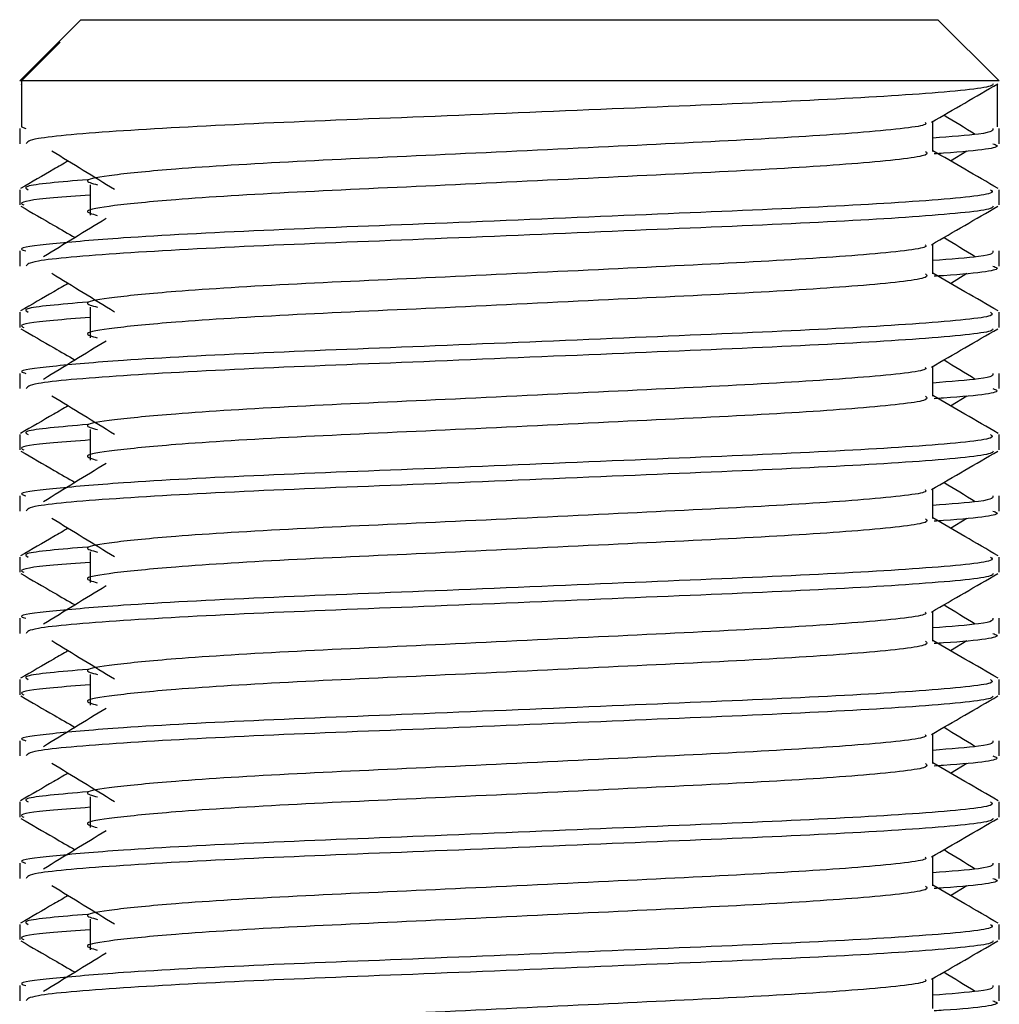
# Model space of a CAD drawing. Header units: millimetres. Extents: x 0 to 420, y 0 to 297.
# Tile 58 of 63: x 342.26 to 344.72, y 169.9 to 172.37. Entities that reach past the tile are written whole.
import ezdxf

# ---------------------------------------------------------------- set-up
doc = ezdxf.new("R2010")
doc.units = ezdxf.units.MM

msp = doc.modelspace()

# ---------------------------------------------------------------- linework, layer by layer
at = {"color": 7, "linetype": 'Continuous', "lineweight": 25}
for p, q in [((342.4169, 172.3689), (342.3583, 172.3103)), ((342.4169, 172.3689), (343.5834, 172.3689)), ((343.5834, 172.3689), (344.5637, 172.3689)), ((344.7171, 172.2156), (344.5637, 172.3689)), ((342.3583, 172.3103), (342.2636, 172.2156)), ((342.2682, 172.2156), (342.365, 172.3128)), ((342.3583, 172.3103), (342.365, 172.3128)), ((342.2682, 172.2156), (342.2636, 172.2156)), ((342.2665, 172.2084), (342.2682, 172.2074)), ((342.2682, 172.2156), (342.2682, 172.1006)), ((344.7171, 172.2156), (342.2682, 172.2156)), ((344.7125, 172.2074), (344.7125, 172.1006)), ((342.2636, 172.0964), (342.2636, 172.0582)), ((342.2682, 172.1006), (342.2789, 172.0964)), ((344.5511, 172.0392), (344.5511, 172.114)), ((344.7171, 172.0582), (344.7171, 172.0964)), ((344.5953, 172.0152), (344.6364, 172.0404)), ((342.4401, 171.9557), (342.4401, 171.8791)), ((342.2636, 171.9431), (342.2636, 171.9048)), ((344.7171, 171.9048), (344.7171, 171.9431)), ((344.5511, 171.7325), (344.5511, 171.8073)), ((342.2636, 171.7897), (342.2636, 171.7515)), ((344.7171, 171.7515), (344.7171, 171.7897)), ((344.5953, 171.7085), (344.6364, 171.7337)), ((342.2636, 171.6364), (342.2636, 171.5981)), ((342.4401, 171.649), (342.4401, 171.5724)), ((344.7171, 171.5981), (344.7171, 171.6364)), ((342.2636, 171.4831), (342.2636, 171.4448)), ((344.5511, 171.4259), (344.5511, 171.5006)), ((344.7171, 171.4448), (344.7171, 171.4831)), ((344.5953, 171.4018), (344.6364, 171.427)), ((342.4401, 171.3424), (342.4401, 171.2657)), ((342.2636, 171.3297), (342.2636, 171.2914)), ((344.7171, 171.2914), (344.7171, 171.3297)), ((344.5511, 171.1192), (344.5511, 171.1939)), ((342.2636, 171.1764), (342.2636, 171.1381)), ((344.7171, 171.1381), (344.7171, 171.1764)), ((344.5953, 171.0952), (344.6364, 171.1203)), ((342.4401, 171.0357), (342.4401, 170.959)), ((342.2636, 171.023), (342.2636, 170.9847)), ((344.7171, 170.9847), (344.7171, 171.023)), ((344.5511, 170.8125), (344.5511, 170.8873)), ((342.2636, 170.8697), (342.2636, 170.8315)), ((344.7171, 170.8315), (344.7171, 170.8697)), ((344.5953, 170.7885), (344.6364, 170.8136)), ((342.2636, 170.7163), (342.2636, 170.6781)), ((342.4401, 170.729), (342.4401, 170.6523)), ((344.7171, 170.6781), (344.7171, 170.7163)), ((344.5511, 170.5058), (344.5511, 170.5806)), ((342.2636, 170.563), (342.2636, 170.5248)), ((344.7171, 170.5248), (344.7171, 170.563)), ((344.5953, 170.4818), (344.6364, 170.5069)), ((342.4401, 170.4223), (342.4401, 170.3456)), ((342.2636, 170.4096), (342.2636, 170.3714)), ((344.7171, 170.3714), (344.7171, 170.4096)), ((344.5511, 170.1991), (344.5511, 170.2739)), ((342.2636, 170.2563), (342.2636, 170.2181)), ((344.7171, 170.2181), (344.7171, 170.2563)), ((344.5953, 170.1751), (344.6364, 170.2002)), ((342.2636, 170.1029), (342.2636, 170.0647)), ((342.4401, 170.1156), (342.4401, 170.0389)), ((344.7171, 170.0647), (344.7171, 170.1029)), ((342.2636, 169.9496), (342.2636, 169.9114)), ((344.5511, 169.8924), (344.5511, 169.9672)), ((344.7171, 169.9114), (344.7171, 169.9496))]:
    msp.add_line(p, q, dxfattribs=at)
for points, knots in [([(344.7024, 172.2082), (344.7015, 172.2063), (344.6976, 172.1984), (344.5391, 172.1825), (344.2149, 172.1646), (343.7797, 172.1468), (343.3064, 172.1265), (342.8564, 172.1096), (342.5023, 172.0906), (342.2889, 172.0725), (342.2823, 172.0624), (342.2795, 172.0582)], [0, 0, 0, 0, 0.0399117, 0.1661575, 0.2890582, 0.4118359, 0.5381002, 0.6595169, 0.7839817, 0.9096926, 1, 1, 1, 1]), ([(344.5478, 172.1121), (344.5755, 172.1281), (344.631, 172.1603), (344.6864, 172.1924), (344.7142, 172.2084)], [0, 0, 0, 0, 0.499936, 1, 1, 1, 1]), ([(344.6575, 172.0813), (344.6315, 172.0974), (344.6051, 172.1135), (344.5787, 172.1297), (344.5785, 172.1299)], [0, 0, 0, 0, 0.989832, 1, 1, 1, 1]), ([(344.5323, 172.1119), (344.5335, 172.1101), (344.5392, 172.1024), (344.3947, 172.0866), (344.1174, 172.0688), (343.7404, 172.0509), (343.331, 172.0307), (342.9433, 172.0137), (342.6568, 171.9963), (342.4917, 171.9797), (342.4146, 171.9674), (342.4447, 171.9591), (342.4581, 171.9554)], [0, 0, 0, 0, 0.035107, 0.156135, 0.273953, 0.391653, 0.512699, 0.629093, 0.748412, 0.840135, 0.92875, 1, 1, 1, 1]), ([(344.7017, 172.0964), (344.7024, 172.0919), (344.7036, 172.0841), (344.5954, 172.0757), (344.5511, 172.0722)], [0, 0, 0, 0, 0.590683, 1, 1, 1, 1]), ([(344.7012, 172.0582), (344.7057, 172.0568), (344.7286, 172.0494), (344.6695, 172.0403), (344.5624, 172.0334), (344.5544, 172.0329)], [0, 0, 0, 0, 0.18373, 0.938556, 1, 1, 1, 1]), ([(342.3443, 172.0404), (342.3704, 172.0244), (342.4227, 171.9923), (342.4749, 171.9603), (342.501, 171.9443)], [0, 0, 0, 0, 0.5000113, 1, 1, 1, 1]), ([(344.5327, 172.039), (344.5361, 172.036), (344.5462, 172.0271), (344.3969, 172.01), (344.1169, 171.9921), (343.7406, 171.9742), (343.331, 171.954), (342.9433, 171.937), (342.6568, 171.9196), (342.4917, 171.903), (342.4146, 171.8907), (342.4446, 171.8825), (342.458, 171.8788)], [0, 0, 0, 0, 0.059132, 0.177163, 0.292064, 0.406849, 0.524898, 0.638409, 0.754774, 0.844226, 0.930647, 1, 1, 1, 1]), ([(344.7148, 171.9461), (344.687, 171.9622), (344.6325, 171.9937), (344.5779, 172.0253), (344.5511, 172.0408)], [0, 0, 0, 0, 0.508368, 1, 1, 1, 1]), ([(342.3853, 172.0152), (342.3732, 172.0082), (342.3334, 171.9852), (342.2936, 171.9622), (342.2659, 171.9461)], [0, 0, 0, 0, 0.303338, 1, 1, 1, 1]), ([(342.4333, 171.9682), (342.3669, 171.9625), (342.2649, 171.9538), (342.2797, 171.9458), (342.2848, 171.9431)], [0, 0, 0, 0, 0.651043, 1, 1, 1, 1]), ([(344.6958, 171.9431), (344.6997, 171.9401), (344.7112, 171.9312), (344.5387, 171.9141), (344.2149, 171.8963), (343.7798, 171.8784), (343.306, 171.8582), (342.8581, 171.8412), (342.5252, 171.8238), (342.3387, 171.8071), (342.2535, 171.7971), (342.2741, 171.7911), (342.2789, 171.7897)], [0, 0, 0, 0, 0.061077, 0.184512, 0.304677, 0.424721, 0.548174, 0.666888, 0.788581, 0.882129, 0.97251, 1, 1, 1, 1]), ([(342.4401, 171.9296), (342.4075, 171.9272), (342.3073, 171.9199), (342.2595, 171.9121), (342.2711, 171.9062), (342.2737, 171.9048)], [0, 0, 0, 0, 0.270543, 0.831179, 1, 1, 1, 1]), ([(342.2665, 171.9017), (342.2942, 171.8857), (342.3395, 171.8595), (342.3847, 171.8333), (342.4022, 171.8232)], [0, 0, 0, 0, 0.61317, 1, 1, 1, 1]), ([(344.7024, 171.9015), (344.7015, 171.8996), (344.6976, 171.8917), (344.5391, 171.8758), (344.2149, 171.8579), (343.7797, 171.8401), (343.3064, 171.8198), (342.8564, 171.8029), (342.5023, 171.7839), (342.2889, 171.7658), (342.2823, 171.7557), (342.2795, 171.7515)], [0, 0, 0, 0, 0.039912, 0.166158, 0.289058, 0.411836, 0.5381, 0.659517, 0.783982, 0.909693, 1, 1, 1, 1]), ([(344.5478, 171.8054), (344.5755, 171.8215), (344.631, 171.8536), (344.6864, 171.8857), (344.7142, 171.9017)], [0, 0, 0, 0, 0.499936, 1, 1, 1, 1]), ([(342.4798, 171.8707), (342.4536, 171.8547), (342.4014, 171.8227), (342.3492, 171.7907), (342.3231, 171.7747)], [0, 0, 0, 0, 0.49999, 1, 1, 1, 1]), ([(344.5323, 171.8052), (344.5335, 171.8034), (344.5392, 171.7957), (344.3947, 171.7799), (344.1174, 171.7621), (343.7404, 171.7442), (343.331, 171.724), (342.9433, 171.707), (342.6568, 171.6896), (342.4917, 171.673), (342.4146, 171.6607), (342.4447, 171.6524), (342.4581, 171.6488)], [0, 0, 0, 0, 0.035107, 0.156135, 0.273953, 0.391653, 0.512699, 0.629093, 0.748412, 0.840135, 0.92875, 1, 1, 1, 1]), ([(344.6575, 171.7747), (344.6315, 171.7907), (344.6051, 171.8068), (344.5787, 171.823), (344.5785, 171.8232)], [0, 0, 0, 0, 0.989832, 1, 1, 1, 1]), ([(344.7017, 171.7897), (344.7024, 171.7852), (344.7036, 171.7774), (344.5954, 171.769), (344.5511, 171.7655)], [0, 0, 0, 0, 0.590683, 1, 1, 1, 1]), ([(344.7012, 171.7515), (344.7057, 171.7501), (344.7286, 171.7427), (344.6695, 171.7336), (344.5624, 171.7267), (344.5544, 171.7262)], [0, 0, 0, 0, 0.18373, 0.938556, 1, 1, 1, 1]), ([(342.3443, 171.7337), (342.3704, 171.7177), (342.4227, 171.6857), (342.4749, 171.6536), (342.501, 171.6376)], [0, 0, 0, 0, 0.500011, 1, 1, 1, 1]), ([(344.5327, 171.7323), (344.5361, 171.7293), (344.5462, 171.7204), (344.3969, 171.7033), (344.1169, 171.6854), (343.7406, 171.6676), (343.331, 171.6473), (342.9433, 171.6303), (342.6568, 171.6129), (342.4917, 171.5963), (342.4146, 171.584), (342.4446, 171.5758), (342.458, 171.5721)], [0, 0, 0, 0, 0.059132, 0.177163, 0.292064, 0.406849, 0.524898, 0.638409, 0.754774, 0.844226, 0.930647, 1, 1, 1, 1]), ([(344.7148, 171.6394), (344.687, 171.6555), (344.6325, 171.687), (344.5779, 171.7186), (344.5511, 171.7341)], [0, 0, 0, 0, 0.5083681, 1, 1, 1, 1]), ([(342.3853, 171.7085), (342.3732, 171.7015), (342.3334, 171.6785), (342.2936, 171.6555), (342.2659, 171.6394)], [0, 0, 0, 0, 0.303338, 1, 1, 1, 1]), ([(342.4333, 171.6615), (342.3669, 171.6558), (342.2649, 171.6472), (342.2797, 171.6392), (342.2848, 171.6364)], [0, 0, 0, 0, 0.651043, 1, 1, 1, 1]), ([(344.6958, 171.6364), (344.6997, 171.6334), (344.7112, 171.6245), (344.5387, 171.6075), (344.2149, 171.5896), (343.7798, 171.5717), (343.306, 171.5515), (342.8581, 171.5345), (342.5252, 171.5171), (342.3387, 171.5004), (342.2535, 171.4904), (342.2741, 171.4844), (342.2789, 171.4831)], [0, 0, 0, 0, 0.061077, 0.184512, 0.304677, 0.424721, 0.548174, 0.666888, 0.788581, 0.882129, 0.97251, 1, 1, 1, 1]), ([(342.4401, 171.6229), (342.4075, 171.6205), (342.3073, 171.6132), (342.2595, 171.6054), (342.2711, 171.5995), (342.2737, 171.5981)], [0, 0, 0, 0, 0.270543, 0.831179, 1, 1, 1, 1]), ([(342.2665, 171.595), (342.2942, 171.579), (342.3395, 171.5528), (342.3847, 171.5266), (342.4022, 171.5165)], [0, 0, 0, 0, 0.61317, 1, 1, 1, 1]), ([(344.7024, 171.5948), (344.7015, 171.5929), (344.6976, 171.585), (344.5391, 171.5691), (344.2149, 171.5512), (343.7797, 171.5334), (343.3064, 171.5131), (342.8564, 171.4962), (342.5023, 171.4772), (342.2889, 171.4591), (342.2823, 171.449), (342.2795, 171.4448)], [0, 0, 0, 0, 0.039912, 0.166158, 0.289058, 0.411836, 0.5381, 0.659517, 0.783982, 0.909693, 1, 1, 1, 1]), ([(344.5478, 171.4987), (344.5755, 171.5148), (344.631, 171.5469), (344.6864, 171.579), (344.7142, 171.595)], [0, 0, 0, 0, 0.499936, 1, 1, 1, 1]), ([(342.4798, 171.564), (342.4536, 171.548), (342.4014, 171.516), (342.3492, 171.484), (342.3231, 171.468)], [0, 0, 0, 0, 0.49999, 1, 1, 1, 1]), ([(344.6575, 171.468), (344.6315, 171.484), (344.6051, 171.5001), (344.5787, 171.5163), (344.5785, 171.5165)], [0, 0, 0, 0, 0.989832, 1, 1, 1, 1]), ([(344.5323, 171.4985), (344.5335, 171.4967), (344.5392, 171.489), (344.3947, 171.4733), (344.1174, 171.4554), (343.7404, 171.4375), (343.331, 171.4173), (342.9433, 171.4003), (342.6568, 171.3829), (342.4917, 171.3663), (342.4146, 171.354), (342.4447, 171.3458), (342.4581, 171.3421)], [0, 0, 0, 0, 0.035107, 0.156135, 0.273953, 0.391653, 0.512699, 0.629093, 0.748412, 0.840135, 0.92875, 1, 1, 1, 1]), ([(344.7017, 171.4831), (344.7024, 171.4785), (344.7036, 171.4707), (344.5954, 171.4623), (344.5511, 171.4589)], [0, 0, 0, 0, 0.590683, 1, 1, 1, 1]), ([(344.7012, 171.4448), (344.7057, 171.4434), (344.7286, 171.4361), (344.6695, 171.4269), (344.5624, 171.42), (344.5544, 171.4195)], [0, 0, 0, 0, 0.18373, 0.938556, 1, 1, 1, 1]), ([(342.3443, 171.427), (342.3704, 171.411), (342.4227, 171.379), (342.4749, 171.3469), (342.501, 171.3309)], [0, 0, 0, 0, 0.500011, 1, 1, 1, 1]), ([(344.5327, 171.4256), (344.5361, 171.4227), (344.5462, 171.4137), (344.3969, 171.3966), (344.1169, 171.3787), (343.7406, 171.3609), (343.331, 171.3406), (342.9433, 171.3237), (342.6568, 171.3062), (342.4917, 171.2896), (342.4146, 171.2774), (342.4446, 171.2691), (342.458, 171.2654)], [0, 0, 0, 0, 0.059132, 0.177163, 0.292064, 0.406849, 0.524898, 0.638409, 0.754774, 0.844226, 0.930647, 1, 1, 1, 1]), ([(344.7148, 171.3327), (344.687, 171.3488), (344.6325, 171.3803), (344.5779, 171.4119), (344.5511, 171.4275)], [0, 0, 0, 0, 0.508368, 1, 1, 1, 1]), ([(342.3853, 171.4018), (342.3732, 171.3949), (342.3334, 171.3718), (342.2936, 171.3488), (342.2659, 171.3327)], [0, 0, 0, 0, 0.303338, 1, 1, 1, 1]), ([(342.4333, 171.3548), (342.3669, 171.3491), (342.2649, 171.3405), (342.2797, 171.3325), (342.2848, 171.3297)], [0, 0, 0, 0, 0.651043, 1, 1, 1, 1]), ([(344.6958, 171.3297), (344.6997, 171.3267), (344.7112, 171.3179), (344.5387, 171.3008), (344.2149, 171.2829), (343.7798, 171.265), (343.306, 171.2448), (342.8581, 171.2278), (342.5252, 171.2104), (342.3387, 171.1937), (342.2535, 171.1837), (342.2741, 171.1778), (342.2789, 171.1764)], [0, 0, 0, 0, 0.061077, 0.184512, 0.304677, 0.424721, 0.548174, 0.666888, 0.788581, 0.882129, 0.97251, 1, 1, 1, 1]), ([(342.4401, 171.3162), (342.4075, 171.3138), (342.3073, 171.3065), (342.2595, 171.2987), (342.2711, 171.2928), (342.2737, 171.2914)], [0, 0, 0, 0, 0.270543, 0.831179, 1, 1, 1, 1]), ([(342.2665, 171.2883), (342.2942, 171.2723), (342.3395, 171.2461), (342.3847, 171.2199), (342.4022, 171.2098)], [0, 0, 0, 0, 0.61317, 1, 1, 1, 1]), ([(344.7024, 171.2881), (344.7015, 171.2862), (344.6976, 171.2783), (344.5391, 171.2624), (344.2149, 171.2445), (343.7797, 171.2267), (343.3064, 171.2064), (342.8564, 171.1895), (342.5023, 171.1705), (342.2889, 171.1524), (342.2823, 171.1423), (342.2795, 171.1381)], [0, 0, 0, 0, 0.039912, 0.166158, 0.289058, 0.411836, 0.5381, 0.659517, 0.783982, 0.909693, 1, 1, 1, 1]), ([(344.5478, 171.192), (344.5755, 171.2081), (344.631, 171.2402), (344.6864, 171.2723), (344.7142, 171.2883)], [0, 0, 0, 0, 0.499936, 1, 1, 1, 1]), ([(342.4798, 171.2573), (342.4536, 171.2413), (342.4014, 171.2093), (342.3492, 171.1773), (342.3231, 171.1613)], [0, 0, 0, 0, 0.49999, 1, 1, 1, 1]), ([(344.6575, 171.1613), (344.6315, 171.1773), (344.6051, 171.1935), (344.5787, 171.2096), (344.5785, 171.2098)], [0, 0, 0, 0, 0.989832, 1, 1, 1, 1]), ([(344.5323, 171.1918), (344.5335, 171.19), (344.5392, 171.1823), (344.3947, 171.1666), (344.1174, 171.1487), (343.7404, 171.1308), (343.331, 171.1106), (342.9433, 171.0936), (342.6568, 171.0762), (342.4917, 171.0596), (342.4146, 171.0473), (342.4447, 171.0391), (342.4581, 171.0354)], [0, 0, 0, 0, 0.035107, 0.156135, 0.273953, 0.391653, 0.512699, 0.629093, 0.748412, 0.840135, 0.92875, 1, 1, 1, 1]), ([(344.7017, 171.1764), (344.7024, 171.1718), (344.7036, 171.164), (344.5954, 171.1556), (344.5511, 171.1522)], [0, 0, 0, 0, 0.590683, 1, 1, 1, 1]), ([(344.7012, 171.1381), (344.7057, 171.1367), (344.7286, 171.1294), (344.6695, 171.1202), (344.5624, 171.1134), (344.5544, 171.1128)], [0, 0, 0, 0, 0.18373, 0.938556, 1, 1, 1, 1]), ([(342.3443, 171.1203), (342.3704, 171.1043), (342.4227, 171.0723), (342.4749, 171.0403), (342.501, 171.0242)], [0, 0, 0, 0, 0.500011, 1, 1, 1, 1]), ([(344.5327, 171.1189), (344.5361, 171.116), (344.5462, 171.107), (344.3969, 171.0899), (344.1169, 171.072), (343.7406, 171.0542), (343.331, 171.0339), (342.9433, 171.017), (342.6568, 170.9996), (342.4917, 170.9829), (342.4146, 170.9707), (342.4446, 170.9624), (342.458, 170.9587)], [0, 0, 0, 0, 0.059132, 0.177163, 0.292064, 0.406849, 0.524898, 0.638409, 0.754774, 0.844226, 0.930647, 1, 1, 1, 1]), ([(344.7148, 171.026), (344.687, 171.0421), (344.6325, 171.0737), (344.5779, 171.1052), (344.5511, 171.1208)], [0, 0, 0, 0, 0.508368, 1, 1, 1, 1]), ([(342.3853, 171.0952), (342.3732, 171.0882), (342.3334, 171.0651), (342.2936, 171.0421), (342.2659, 171.026)], [0, 0, 0, 0, 0.303338, 1, 1, 1, 1]), ([(342.4333, 171.0481), (342.3669, 171.0425), (342.2649, 171.0338), (342.2797, 171.0258), (342.2848, 171.023)], [0, 0, 0, 0, 0.651043, 1, 1, 1, 1]), ([(344.6958, 171.023), (344.6997, 171.02), (344.7112, 171.0112), (344.5387, 170.9941), (344.2149, 170.9762), (343.7798, 170.9583), (343.306, 170.9381), (342.8581, 170.9211), (342.5252, 170.9037), (342.3387, 170.8871), (342.2535, 170.877), (342.2741, 170.8711), (342.2789, 170.8697)], [0, 0, 0, 0, 0.061077, 0.184512, 0.304677, 0.424721, 0.548174, 0.666888, 0.788581, 0.882129, 0.97251, 1, 1, 1, 1]), ([(342.4401, 171.0095), (342.4075, 171.0071), (342.3073, 170.9998), (342.2595, 170.992), (342.2711, 170.9861), (342.2737, 170.9847)], [0, 0, 0, 0, 0.270543, 0.831179, 1, 1, 1, 1]), ([(342.2665, 170.9817), (342.2942, 170.9656), (342.3395, 170.9394), (342.3847, 170.9132), (342.4022, 170.9031)], [0, 0, 0, 0, 0.61317, 1, 1, 1, 1]), ([(344.7024, 170.9814), (344.7015, 170.9795), (344.6976, 170.9716), (344.5391, 170.9557), (344.2149, 170.9378), (343.7797, 170.92), (343.3064, 170.8998), (342.8564, 170.8828), (342.5023, 170.8638), (342.2889, 170.8457), (342.2823, 170.8357), (342.2795, 170.8315)], [0, 0, 0, 0, 0.039912, 0.166158, 0.289058, 0.411836, 0.5381, 0.659517, 0.783982, 0.909693, 1, 1, 1, 1]), ([(344.5478, 170.8853), (344.5755, 170.9014), (344.631, 170.9335), (344.6864, 170.9656), (344.7142, 170.9817)], [0, 0, 0, 0, 0.499936, 1, 1, 1, 1]), ([(342.4798, 170.9506), (342.4536, 170.9346), (342.4014, 170.9026), (342.3492, 170.8706), (342.3231, 170.8546)], [0, 0, 0, 0, 0.49999, 1, 1, 1, 1]), ([(344.6575, 170.8546), (344.6315, 170.8706), (344.6051, 170.8868), (344.5787, 170.9029), (344.5785, 170.9031)], [0, 0, 0, 0, 0.989832, 1, 1, 1, 1]), ([(344.5323, 170.8851), (344.5335, 170.8834), (344.5392, 170.8757), (344.3947, 170.8599), (344.1174, 170.842), (343.7404, 170.8242), (343.331, 170.8039), (342.9433, 170.7869), (342.6568, 170.7695), (342.4917, 170.7529), (342.4146, 170.7406), (342.4447, 170.7324), (342.4581, 170.7287)], [0, 0, 0, 0, 0.035107, 0.156135, 0.273953, 0.391653, 0.512699, 0.629093, 0.748412, 0.840135, 0.92875, 1, 1, 1, 1]), ([(344.7017, 170.8697), (344.7024, 170.8651), (344.7036, 170.8574), (344.5954, 170.8489), (344.5511, 170.8455)], [0, 0, 0, 0, 0.590683, 1, 1, 1, 1]), ([(342.3443, 170.8136), (342.3704, 170.7976), (342.4227, 170.7656), (342.4749, 170.7336), (342.501, 170.7176)], [0, 0, 0, 0, 0.500011, 1, 1, 1, 1]), ([(344.5327, 170.8122), (344.5361, 170.8093), (344.5462, 170.8004), (344.3969, 170.7832), (344.1169, 170.7653), (343.7406, 170.7475), (343.331, 170.7272), (342.9433, 170.7103), (342.6568, 170.6929), (342.4917, 170.6762), (342.4146, 170.664), (342.4446, 170.6557), (342.458, 170.652)], [0, 0, 0, 0, 0.059132, 0.177163, 0.292064, 0.406849, 0.524898, 0.638409, 0.754774, 0.844226, 0.930647, 1, 1, 1, 1]), ([(344.7148, 170.7194), (344.687, 170.7354), (344.6325, 170.767), (344.5779, 170.7985), (344.5511, 170.8141)], [0, 0, 0, 0, 0.508368, 1, 1, 1, 1]), ([(344.7012, 170.8315), (344.7057, 170.83), (344.7286, 170.8227), (344.6695, 170.8135), (344.5624, 170.8067), (344.5544, 170.8061)], [0, 0, 0, 0, 0.18373, 0.938556, 1, 1, 1, 1]), ([(342.3853, 170.7885), (342.3732, 170.7815), (342.3334, 170.7584), (342.2936, 170.7354), (342.2659, 170.7194)], [0, 0, 0, 0, 0.303338, 1, 1, 1, 1]), ([(342.4333, 170.7414), (342.3669, 170.7358), (342.2649, 170.7271), (342.2797, 170.7191), (342.2848, 170.7163)], [0, 0, 0, 0, 0.651043, 1, 1, 1, 1]), ([(344.6958, 170.7163), (344.6997, 170.7134), (344.7112, 170.7045), (344.5387, 170.6874), (344.2149, 170.6695), (343.7798, 170.6516), (343.306, 170.6314), (342.8581, 170.6144), (342.5252, 170.597), (342.3387, 170.5804), (342.2535, 170.5703), (342.2741, 170.5644), (342.2789, 170.563)], [0, 0, 0, 0, 0.061077, 0.184512, 0.304677, 0.424721, 0.548174, 0.666888, 0.788581, 0.882129, 0.97251, 1, 1, 1, 1]), ([(342.4401, 170.7028), (342.4075, 170.7004), (342.3073, 170.6931), (342.2595, 170.6853), (342.2711, 170.6794), (342.2737, 170.6781)], [0, 0, 0, 0, 0.270543, 0.831179, 1, 1, 1, 1]), ([(342.2665, 170.675), (342.2942, 170.6589), (342.3395, 170.6327), (342.3847, 170.6065), (342.4022, 170.5964)], [0, 0, 0, 0, 0.61317, 1, 1, 1, 1]), ([(344.7024, 170.6748), (344.7015, 170.6729), (344.6976, 170.6649), (344.5391, 170.649), (344.2149, 170.6312), (343.7797, 170.6133), (343.3064, 170.5931), (342.8564, 170.5761), (342.5023, 170.5571), (342.2889, 170.539), (342.2823, 170.529), (342.2795, 170.5248)], [0, 0, 0, 0, 0.039912, 0.166158, 0.289058, 0.411836, 0.5381, 0.659517, 0.783982, 0.909693, 1, 1, 1, 1]), ([(344.5478, 170.5786), (344.5755, 170.5947), (344.631, 170.6268), (344.6864, 170.6589), (344.7142, 170.675)], [0, 0, 0, 0, 0.499936, 1, 1, 1, 1]), ([(342.4798, 170.6439), (342.4536, 170.6279), (342.4014, 170.5959), (342.3492, 170.5639), (342.3231, 170.5479)], [0, 0, 0, 0, 0.49999, 1, 1, 1, 1]), ([(344.6575, 170.5479), (344.6315, 170.5639), (344.6051, 170.5801), (344.5787, 170.5962), (344.5785, 170.5964)], [0, 0, 0, 0, 0.989832, 1, 1, 1, 1]), ([(344.5323, 170.5784), (344.5335, 170.5767), (344.5392, 170.569), (344.3947, 170.5532), (344.1174, 170.5353), (343.7404, 170.5175), (343.331, 170.4972), (342.9433, 170.4803), (342.6568, 170.4628), (342.4917, 170.4462), (342.4146, 170.434), (342.4447, 170.4257), (342.4581, 170.422)], [0, 0, 0, 0, 0.035107, 0.156135, 0.273953, 0.391653, 0.512699, 0.629093, 0.748412, 0.840135, 0.92875, 1, 1, 1, 1]), ([(344.7017, 170.563), (344.7024, 170.5584), (344.7036, 170.5507), (344.5954, 170.5422), (344.5511, 170.5388)], [0, 0, 0, 0, 0.590683, 1, 1, 1, 1]), ([(344.7012, 170.5248), (344.7057, 170.5233), (344.7286, 170.516), (344.6695, 170.5068), (344.5624, 170.5), (344.5544, 170.4995)], [0, 0, 0, 0, 0.18373, 0.938556, 1, 1, 1, 1]), ([(342.3443, 170.5069), (342.3704, 170.4909), (342.4227, 170.4589), (342.4749, 170.4269), (342.501, 170.4109)], [0, 0, 0, 0, 0.500011, 1, 1, 1, 1]), ([(344.5327, 170.5056), (344.5361, 170.5026), (344.5462, 170.4937), (344.3969, 170.4765), (344.1169, 170.4586), (343.7406, 170.4408), (343.331, 170.4206), (342.9433, 170.4036), (342.6568, 170.3862), (342.4917, 170.3695), (342.4146, 170.3573), (342.4446, 170.349), (342.458, 170.3453)], [0, 0, 0, 0, 0.059132, 0.177163, 0.292064, 0.406849, 0.524898, 0.638409, 0.754774, 0.844226, 0.930647, 1, 1, 1, 1]), ([(344.7148, 170.4127), (344.687, 170.4287), (344.6325, 170.4603), (344.5779, 170.4919), (344.5511, 170.5074)], [0, 0, 0, 0, 0.508368, 1, 1, 1, 1]), ([(342.3853, 170.4818), (342.3732, 170.4748), (342.3334, 170.4517), (342.2936, 170.4287), (342.2659, 170.4127)], [0, 0, 0, 0, 0.303338, 1, 1, 1, 1]), ([(342.4333, 170.4347), (342.3669, 170.4291), (342.2649, 170.4204), (342.2797, 170.4124), (342.2848, 170.4096)], [0, 0, 0, 0, 0.651043, 1, 1, 1, 1]), ([(344.6958, 170.4096), (344.6997, 170.4067), (344.7112, 170.3978), (344.5387, 170.3807), (344.2149, 170.3628), (343.7798, 170.345), (343.306, 170.3247), (342.8581, 170.3077), (342.5252, 170.2903), (342.3387, 170.2737), (342.2535, 170.2636), (342.2741, 170.2577), (342.2789, 170.2563)], [0, 0, 0, 0, 0.061077, 0.184512, 0.304677, 0.424721, 0.548174, 0.666888, 0.788581, 0.882129, 0.97251, 1, 1, 1, 1]), ([(342.4401, 170.3961), (342.4075, 170.3938), (342.3073, 170.3864), (342.2595, 170.3786), (342.2711, 170.3727), (342.2737, 170.3714)], [0, 0, 0, 0, 0.270543, 0.831179, 1, 1, 1, 1]), ([(342.2665, 170.3683), (342.2942, 170.3522), (342.3395, 170.326), (342.3847, 170.2999), (342.4022, 170.2897)], [0, 0, 0, 0, 0.61317, 1, 1, 1, 1]), ([(344.7024, 170.3681), (344.7015, 170.3662), (344.6976, 170.3582), (344.5391, 170.3423), (344.2149, 170.3245), (343.7797, 170.3066), (343.3064, 170.2864), (342.8564, 170.2694), (342.5023, 170.2504), (342.2889, 170.2323), (342.2823, 170.2223), (342.2795, 170.2181)], [0, 0, 0, 0, 0.039912, 0.166158, 0.289058, 0.411836, 0.5381, 0.659517, 0.783982, 0.909693, 1, 1, 1, 1]), ([(344.5478, 170.272), (344.5755, 170.288), (344.631, 170.3201), (344.6864, 170.3522), (344.7142, 170.3683)], [0, 0, 0, 0, 0.499936, 1, 1, 1, 1]), ([(342.4798, 170.3372), (342.4536, 170.3212), (342.4014, 170.2892), (342.3492, 170.2572), (342.3231, 170.2412)], [0, 0, 0, 0, 0.49999, 1, 1, 1, 1]), ([(344.5323, 170.2717), (344.5335, 170.27), (344.5392, 170.2623), (344.3947, 170.2465), (344.1174, 170.2286), (343.7404, 170.2108), (343.331, 170.1905), (342.9433, 170.1736), (342.6568, 170.1562), (342.4917, 170.1395), (342.4146, 170.1273), (342.4447, 170.119), (342.4581, 170.1153)], [0, 0, 0, 0, 0.035107, 0.156135, 0.273953, 0.391653, 0.512699, 0.629093, 0.748412, 0.840135, 0.92875, 1, 1, 1, 1]), ([(344.6575, 170.2412), (344.6315, 170.2572), (344.6051, 170.2734), (344.5787, 170.2896), (344.5785, 170.2897)], [0, 0, 0, 0, 0.9898318, 1, 1, 1, 1]), ([(344.7017, 170.2563), (344.7024, 170.2517), (344.7036, 170.244), (344.5954, 170.2355), (344.5511, 170.2321)], [0, 0, 0, 0, 0.590683, 1, 1, 1, 1]), ([(342.3443, 170.2002), (342.3704, 170.1842), (342.4227, 170.1522), (342.4749, 170.1202), (342.501, 170.1042)], [0, 0, 0, 0, 0.500011, 1, 1, 1, 1]), ([(344.5327, 170.1989), (344.5361, 170.1959), (344.5462, 170.187), (344.3969, 170.1698), (344.1169, 170.152), (343.7406, 170.1341), (343.331, 170.1139), (342.9433, 170.0969), (342.6568, 170.0795), (342.4917, 170.0628), (342.4146, 170.0506), (342.4446, 170.0423), (342.458, 170.0387)], [0, 0, 0, 0, 0.059132, 0.177163, 0.292064, 0.406849, 0.524898, 0.638409, 0.754774, 0.844226, 0.930647, 1, 1, 1, 1]), ([(344.7148, 170.106), (344.687, 170.122), (344.6325, 170.1536), (344.5779, 170.1852), (344.5511, 170.2007)], [0, 0, 0, 0, 0.508368, 1, 1, 1, 1]), ([(344.7012, 170.2181), (344.7057, 170.2166), (344.7286, 170.2093), (344.6695, 170.2001), (344.5624, 170.1933), (344.5544, 170.1928)], [0, 0, 0, 0, 0.18373, 0.938556, 1, 1, 1, 1]), ([(342.3853, 170.1751), (342.3732, 170.1681), (342.3334, 170.1451), (342.2936, 170.122), (342.2659, 170.106)], [0, 0, 0, 0, 0.303338, 1, 1, 1, 1]), ([(342.4333, 170.128), (342.3669, 170.1224), (342.2649, 170.1137), (342.2797, 170.1057), (342.2848, 170.1029)], [0, 0, 0, 0, 0.651043, 1, 1, 1, 1]), ([(344.6958, 170.1029), (344.6997, 170.1), (344.7112, 170.0911), (344.5387, 170.074), (344.2149, 170.0561), (343.7798, 170.0383), (343.306, 170.018), (342.8581, 170.0011), (342.5252, 169.9837), (342.3387, 169.967), (342.2535, 169.957), (342.2741, 169.951), (342.2789, 169.9496)], [0, 0, 0, 0, 0.061077, 0.184512, 0.304677, 0.424721, 0.548174, 0.666888, 0.788581, 0.882129, 0.97251, 1, 1, 1, 1]), ([(342.4401, 170.0895), (342.4075, 170.0871), (342.3073, 170.0797), (342.2595, 170.072), (342.2711, 170.066), (342.2737, 170.0647)], [0, 0, 0, 0, 0.270543, 0.831179, 1, 1, 1, 1]), ([(342.2665, 170.0616), (342.2942, 170.0455), (342.3395, 170.0194), (342.3847, 169.9932), (342.4022, 169.983)], [0, 0, 0, 0, 0.61317, 1, 1, 1, 1]), ([(344.7024, 170.0614), (344.7015, 170.0595), (344.6976, 170.0516), (344.5391, 170.0357), (344.2149, 170.0178), (343.7797, 169.9999), (343.3064, 169.9797), (342.8564, 169.9627), (342.5023, 169.9437), (342.2889, 169.9257), (342.2823, 169.9156), (342.2795, 169.9114)], [0, 0, 0, 0, 0.039912, 0.166158, 0.289058, 0.411836, 0.5381, 0.659517, 0.783982, 0.909693, 1, 1, 1, 1]), ([(344.5478, 169.9653), (344.5755, 169.9813), (344.631, 170.0134), (344.6864, 170.0455), (344.7142, 170.0616)], [0, 0, 0, 0, 0.499936, 1, 1, 1, 1]), ([(342.4798, 170.0306), (342.4536, 170.0146), (342.4014, 169.9825), (342.3492, 169.9505), (342.3231, 169.9345)], [0, 0, 0, 0, 0.49999, 1, 1, 1, 1]), ([(344.6575, 169.9345), (344.6315, 169.9505), (344.6051, 169.9667), (344.5787, 169.9829), (344.5785, 169.983)], [0, 0, 0, 0, 0.989832, 1, 1, 1, 1]), ([(344.5323, 169.965), (344.5335, 169.9633), (344.5392, 169.9556), (344.3947, 169.9398), (344.1174, 169.9219), (343.7404, 169.9041), (343.331, 169.8838), (342.9433, 169.8669), (342.6568, 169.8495), (342.4917, 169.8328), (342.4146, 169.8206), (342.4447, 169.8123), (342.4581, 169.8086)], [0, 0, 0, 0, 0.035107, 0.156135, 0.273953, 0.391653, 0.512699, 0.629093, 0.748412, 0.840135, 0.92875, 1, 1, 1, 1]), ([(344.7017, 169.9496), (344.7024, 169.945), (344.7036, 169.9373), (344.5954, 169.9289), (344.5511, 169.9254)], [0, 0, 0, 0, 0.590683, 1, 1, 1, 1]), ([(344.7012, 169.9114), (344.7057, 169.9099), (344.7286, 169.9026), (344.6695, 169.8935), (344.5624, 169.8866), (344.5544, 169.8861)], [0, 0, 0, 0, 0.18373, 0.938556, 1, 1, 1, 1])]:
    msp.add_open_spline(points, degree=3, knots=knots, dxfattribs=at)

doc.saveas('drawing.dxf')
